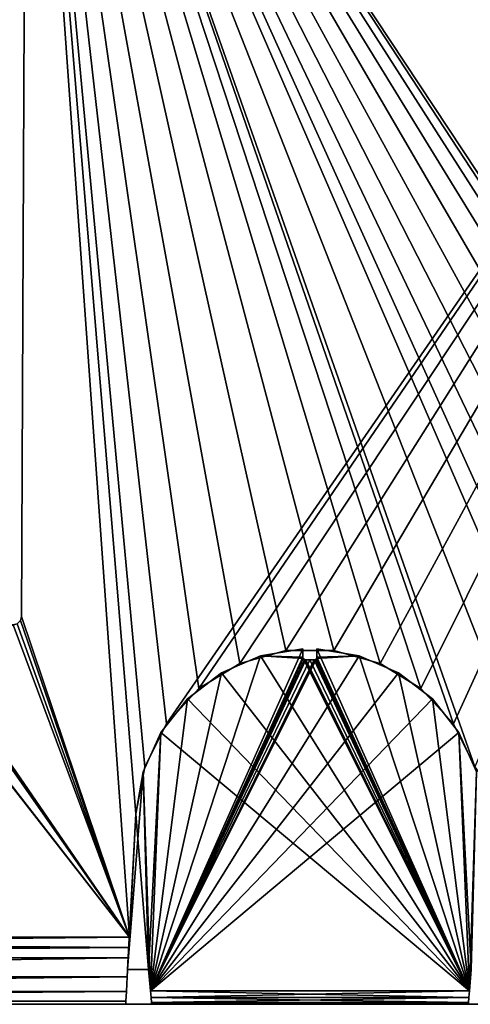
# Model space of a CAD drawing. Header units: millimetres. Extents: x -135 to 135, y -112 to 29.
# Tile 14 of 41: x -36 to -4, y -112 to -42. Entities that reach past the tile are written whole.
import ezdxf

# ---------------------------------------------------------------- set-up
doc = ezdxf.new("R2010")
doc.units = ezdxf.units.MM
doc.header["$LTSCALE"] = 101.851852
for name, color, linetype in [('14', 7, 'CONTINUOUS'), ('3', 7, 'CONTINUOUS'), ('30', 7, 'CONTINUOUS'), ('32', 7, 'CONTINUOUS'), ('33', 7, 'CONTINUOUS'), ('4', 7, 'CONTINUOUS'), ('44', 7, 'CONTINUOUS'), ('46', 7, 'CONTINUOUS'), ('47', 7, 'CONTINUOUS'), ('6', 7, 'CONTINUOUS'), ('9', 7, 'CONTINUOUS')]:
    doc.layers.add(name, color=color, linetype=linetype)

msp = doc.modelspace()

# ---------------------------------------------------------------- linework, layer by layer
at = {"layer": '14', "color": 7, "linetype": 'Continuous', "true_color": 0xf5f5f5}
for points in [[(-28.144, -107.674, 46.827), (-115.83, -107.674, 46.827), (-115.83, -108.599, 46.708), (-28.144, -107.674, 46.827)], [(-28.144, -107.674, 46.827), (-115.83, -108.599, 46.708), (-28.184, -108.438, 46.742), (-28.144, -107.674, 46.827)], [(-115.83, -108.599, 46.708), (-115.83, -109.177, 46.541), (-28.184, -108.438, 46.742), (-115.83, -108.599, 46.708)], [(-28.184, -108.438, 46.742), (-115.83, -109.177, 46.541), (-28.223, -109.178, 46.54), (-28.184, -108.438, 46.742)], [(-115.83, -109.177, 46.541), (-115.83, -110.523, 45.813), (-28.223, -109.178, 46.54), (-115.83, -109.177, 46.541)], [(-28.223, -109.178, 46.54), (-115.83, -110.523, 45.813), (-28.293, -110.525, 45.812), (-28.223, -109.178, 46.54)], [(-115.83, -110.523, 45.813), (-115.83, -110.701, 45.671), (-28.293, -110.525, 45.812), (-115.83, -110.523, 45.813)], [(-115.83, -110.701, 45.671), (-115.83, -111.586, 44.712), (-28.293, -110.525, 45.812), (-115.83, -110.701, 45.671)], [(-28.293, -110.525, 45.812), (-115.83, -111.586, 44.712), (-28.349, -111.587, 44.711), (-28.293, -110.525, 45.812)], [(-115.83, -111.586, 44.712), (-115.83, -111.979, 44.053), (-28.349, -111.587, 44.711), (-115.83, -111.586, 44.712)], [(-115.83, -111.979, 44.053), (-115.83, -112.266, 43.342), (-28.349, -111.587, 44.711), (-115.83, -111.979, 44.053)], [(-28.349, -111.587, 44.711), (-115.83, -112.266, 43.342), (-28.385, -112.266, 43.341), (-28.349, -111.587, 44.711)], [(-115.83, -112.266, 43.342), (-115.83, -112.441, 42.595), (-28.385, -112.266, 43.341), (-115.83, -112.266, 43.342)], [(-115.83, -112.441, 42.595), (-115.83, -112.5, 41.83), (-28.385, -112.266, 43.341), (-115.83, -112.441, 42.595)], [(-115.83, -112.5, 41.83), (-28.397, -112.5, 41.83), (-28.385, -112.266, 43.341), (-115.83, -112.5, 41.83)]]:
    msp.add_3dface(points, dxfattribs=at)
at = {"layer": '3', "color": 7, "linetype": 'Continuous', "true_color": 0xf5f5f5}
for points in [[(-28.397, -112.5, 32.368), (-115.83, -112.5, 41.83), (-49.274, -112.5, 24.115), (-28.397, -112.5, 32.368)], [(-28.397, -112.5, 41.83), (-115.83, -112.5, 41.83), (-28.397, -112.5, 32.368), (-28.397, -112.5, 41.83)], [(-106.368, -112.5, -26.39), (-115.83, -112.5, -26.39), (-28.397, -112.5, -41.83), (-106.368, -112.5, -26.39)], [(-115.83, -112.5, -26.39), (-115.83, -112.5, -41.83), (-28.397, -112.5, -41.83), (-115.83, -112.5, -26.39)], [(-103.354, -112.5, -25.957), (-106.368, -112.5, -26.39), (-28.397, -112.5, -41.83), (-103.354, -112.5, -25.957)], [(-100.585, -112.5, -24.692), (-103.354, -112.5, -25.957), (-28.397, -112.5, -41.83), (-100.585, -112.5, -24.692)], [(-98.285, -112.5, -22.699), (-100.585, -112.5, -24.692), (-28.397, -112.5, -41.83), (-98.285, -112.5, -22.699)], [(-96.639, -112.5, -20.138), (-98.285, -112.5, -22.699), (-28.397, -112.5, -41.83), (-96.639, -112.5, -20.138)], [(-95.781, -112.5, -17.217), (-96.639, -112.5, -20.138), (-28.397, -112.5, -41.83), (-95.781, -112.5, -17.217)], [(-94.937, -112.5, 8.599), (-95.781, -112.5, -14.173), (-28.397, -112.5, -41.83), (-94.937, -112.5, 8.599)], [(-95.781, -112.5, -14.173), (-95.781, -112.5, -17.217), (-28.397, -112.5, -41.83), (-95.781, -112.5, -14.173)], [(-94.937, -112.5, 8.599), (-28.397, -112.5, -41.83), (-52.09, -112.5, -23.619), (-94.937, -112.5, 8.599)], [(-52.09, -112.5, -23.619), (-28.397, -112.5, -41.83), (-50.726, -112.5, -24.115), (-52.09, -112.5, -23.619)], [(-50.726, -112.5, -24.115), (-28.397, -112.5, -41.83), (-49.274, -112.5, -24.115), (-50.726, -112.5, -24.115)], [(-47.91, -112.5, 23.619), (-28.397, -112.5, 32.368), (-49.274, -112.5, 24.115), (-47.91, -112.5, 23.619)], [(-49.274, -112.5, -24.115), (-28.397, -112.5, -41.83), (-47.91, -112.5, -23.619), (-49.274, -112.5, -24.115)], [(-46.798, -112.5, 22.686), (-28.397, -112.5, 32.368), (-47.91, -112.5, 23.619), (-46.798, -112.5, 22.686)], [(-47.91, -112.5, -23.619), (-28.397, -112.5, -41.83), (-46.799, -112.5, -22.686), (-47.91, -112.5, -23.619)], [(-46.799, -112.5, -22.686), (-28.397, -112.5, -41.83), (-46.073, -112.5, -21.429), (-46.799, -112.5, -22.686)], [(-46.073, -112.5, 21.428), (-28.397, -112.5, 32.368), (-46.798, -112.5, 22.686), (-46.073, -112.5, 21.428)], [(-28.397, -112.5, -32.368), (-28.397, -112.5, 32.368), (-46.073, -112.5, 21.428), (-28.397, -112.5, -32.368)], [(-28.397, -112.5, -41.83), (-28.397, -112.5, -32.368), (-46.073, -112.5, 21.428), (-28.397, -112.5, -41.83)], [(-45.821, -112.5, 20), (-28.397, -112.5, -41.83), (-46.073, -112.5, 21.428), (-45.821, -112.5, 20)], [(-28.397, -112.5, -41.83), (-45.821, -112.5, -20), (-46.073, -112.5, -21.429), (-28.397, -112.5, -41.83)], [(-28.397, -112.5, -41.83), (-45.821, -112.5, 20), (-45.821, -112.5, -20), (-28.397, -112.5, -41.83)], [(-27.947, -112.5, -28.952), (-28.397, -112.5, 32.368), (-28.397, -112.5, -32.368), (-27.947, -112.5, -28.952)], [(-27.947, -112.5, 28.952), (-28.397, -112.5, 32.368), (-27.947, -112.5, -28.952), (-27.947, -112.5, 28.952)], [(-26.629, -112.5, -25.768), (-27.947, -112.5, 28.952), (-27.947, -112.5, -28.952), (-26.629, -112.5, -25.768)], [(-26.629, -112.5, 25.768), (-27.947, -112.5, 28.952), (-26.629, -112.5, -25.768), (-26.629, -112.5, 25.768)], [(-24.531, -112.5, -23.035), (-26.629, -112.5, 25.768), (-26.629, -112.5, -25.768), (-24.531, -112.5, -23.035)], [(-24.531, -112.5, 23.035), (-26.629, -112.5, 25.768), (-24.531, -112.5, -23.035), (-24.531, -112.5, 23.035)], [(-21.798, -112.5, -20.937), (-24.531, -112.5, 23.035), (-24.531, -112.5, -23.035), (-21.798, -112.5, -20.937)], [(-21.798, -112.5, 20.937), (-24.531, -112.5, 23.035), (-21.798, -112.5, -20.937), (-21.798, -112.5, 20.937)], [(-18.614, -112.5, -19.619), (-21.798, -112.5, 20.937), (-21.798, -112.5, -20.937), (-18.614, -112.5, -19.619)], [(-18.614, -112.5, 19.619), (-21.798, -112.5, 20.937), (-18.614, -112.5, -19.619), (-18.614, -112.5, 19.619)], [(-15.198, -112.5, -19.169), (-18.614, -112.5, 19.619), (-18.614, -112.5, -19.619), (-15.198, -112.5, -19.169)], [(-15.198, -112.5, 19.169), (-18.614, -112.5, 19.619), (-15.198, -112.5, -19.169), (-15.198, -112.5, 19.169)], [(-11.782, -112.5, -19.619), (-15.198, -112.5, 19.169), (-15.198, -112.5, -19.169), (-11.782, -112.5, -19.619)], [(-11.782, -112.5, 19.619), (-15.198, -112.5, 19.169), (-11.782, -112.5, -19.619), (-11.782, -112.5, 19.619)], [(-8.599, -112.5, -20.937), (-11.782, -112.5, 19.619), (-11.782, -112.5, -19.619), (-8.599, -112.5, -20.937)], [(-8.599, -112.5, 20.937), (-11.782, -112.5, 19.619), (-8.599, -112.5, -20.937), (-8.599, -112.5, 20.937)], [(-5.866, -112.5, -23.035), (-8.599, -112.5, 20.937), (-8.599, -112.5, -20.937), (-5.866, -112.5, -23.035)], [(-5.866, -112.5, 23.035), (-8.599, -112.5, 20.937), (-5.866, -112.5, -23.035), (-5.866, -112.5, 23.035)], [(-3.768, -112.5, -25.768), (-5.866, -112.5, 23.035), (-5.866, -112.5, -23.035), (-3.768, -112.5, -25.768)], [(-3.768, -112.5, 25.768), (-5.866, -112.5, 23.035), (-3.768, -112.5, -25.768), (-3.768, -112.5, 25.768)], [(-2.45, -112.5, -28.952), (-3.768, -112.5, 25.768), (-3.768, -112.5, -25.768), (-2.45, -112.5, -28.952)], [(-2.45, -112.5, 28.952), (-3.768, -112.5, 25.768), (-2.45, -112.5, -28.952), (-2.45, -112.5, 28.952)]]:
    msp.add_3dface(points, dxfattribs=at)
at = {"layer": '30', "color": 7, "linetype": 'Continuous', "true_color": 0xf5f5f5}
for points in [[(-26.087, -112.5, 29.17), (-24.746, -112.5, 26.232), (-26.547, -112.5, 43.242), (-26.087, -112.5, 29.17)], [(-26.547, -112.5, 32.368), (-26.087, -112.5, 29.17), (-26.547, -112.5, 43.242), (-26.547, -112.5, 32.368)], [(-16.814, -112.5, 21.134), (-13.583, -112.5, 21.134), (-26.547, -112.5, 43.242), (-16.814, -112.5, 21.134)], [(-13.583, -112.5, 21.134), (-10.484, -112.5, 22.044), (-26.547, -112.5, 43.242), (-13.583, -112.5, 21.134)], [(-10.484, -112.5, 22.044), (-7.767, -112.5, 23.791), (-26.547, -112.5, 43.242), (-10.484, -112.5, 22.044)], [(-7.767, -112.5, 23.791), (-5.651, -112.5, 26.232), (-26.547, -112.5, 43.242), (-7.767, -112.5, 23.791)], [(-5.651, -112.5, 26.232), (-4.309, -112.5, 29.17), (-26.547, -112.5, 43.242), (-5.651, -112.5, 26.232)], [(-4.309, -112.5, 29.17), (-3.85, -112.5, 32.368), (-26.547, -112.5, 43.242), (-4.309, -112.5, 29.17)], [(-3.85, -112.5, 32.368), (-3.85, -112.5, 43.242), (-26.547, -112.5, 43.242), (-3.85, -112.5, 32.368)], [(-24.746, -112.5, 26.232), (-22.63, -112.5, 23.791), (-26.547, -112.5, 43.242), (-24.746, -112.5, 26.232)], [(-22.63, -112.5, 23.791), (-19.913, -112.5, 22.044), (-26.547, -112.5, 43.242), (-22.63, -112.5, 23.791)], [(-19.913, -112.5, 22.044), (-16.814, -112.5, 21.134), (-26.547, -112.5, 43.242), (-19.913, -112.5, 22.044)]]:
    msp.add_3dface(points, dxfattribs=at)
at = {"layer": '32', "color": 7, "linetype": 'Continuous', "true_color": 0xf5f5f5}
for points in [[(-21.546, -88.732, 45.037), (-3.765, -111.535, 44.241), (-18.729, -87.509, 45.08), (-21.546, -88.732, 45.037)], [(-15.698, -87.01, 45.097), (-18.729, -87.509, 45.08), (-15.698, -87.604, 45.077), (-15.698, -87.01, 45.097)], [(-15.698, -87.604, 45.077), (-18.729, -87.509, 45.08), (-15.671, -87.705, 45.073), (-15.698, -87.604, 45.077)], [(-18.729, -87.509, 45.08), (-3.765, -111.535, 44.241), (-15.671, -87.705, 45.073), (-18.729, -87.509, 45.08)], [(-14.698, -87.01, 45.097), (-3.765, -111.535, 44.241), (-11.668, -87.509, 45.08), (-14.698, -87.01, 45.097)], [(-14.698, -87.604, 45.077), (-3.765, -111.535, 44.241), (-14.698, -87.01, 45.097), (-14.698, -87.604, 45.077)], [(-11.668, -87.509, 45.08), (-3.765, -111.535, 44.241), (-8.851, -88.732, 45.037), (-11.668, -87.509, 45.08)], [(-15.671, -87.705, 45.073), (-3.765, -111.535, 44.241), (-15.596, -87.779, 45.071), (-15.671, -87.705, 45.073)], [(-15.596, -87.779, 45.071), (-3.765, -111.535, 44.241), (-15.493, -87.804, 45.07), (-15.596, -87.779, 45.071)], [(-15.493, -87.804, 45.07), (-3.765, -111.535, 44.241), (-15.198, -87.8, 45.07), (-15.493, -87.804, 45.07)], [(-15.198, -87.8, 45.07), (-3.765, -111.535, 44.241), (-14.903, -87.804, 45.07), (-15.198, -87.8, 45.07)], [(-14.903, -87.804, 45.07), (-3.765, -111.535, 44.241), (-14.801, -87.779, 45.071), (-14.903, -87.804, 45.07)], [(-14.801, -87.779, 45.071), (-3.765, -111.535, 44.241), (-14.726, -87.705, 45.073), (-14.801, -87.779, 45.071)], [(-14.726, -87.705, 45.073), (-3.765, -111.535, 44.241), (-14.698, -87.604, 45.077), (-14.726, -87.705, 45.073)], [(-23.981, -90.605, 44.972), (-3.765, -111.535, 44.241), (-21.546, -88.732, 45.037), (-23.981, -90.605, 44.972)], [(-8.851, -88.732, 45.037), (-3.765, -111.535, 44.241), (-6.416, -90.605, 44.972), (-8.851, -88.732, 45.037)], [(-25.885, -93.016, 44.888), (-3.765, -111.535, 44.241), (-23.981, -90.605, 44.972), (-25.885, -93.016, 44.888)], [(-6.416, -90.605, 44.972), (-3.765, -111.535, 44.241), (-4.511, -93.016, 44.888), (-6.416, -90.605, 44.972)], [(-27.144, -95.82, 44.79), (-26.632, -111.535, 44.241), (-25.885, -93.016, 44.888), (-27.144, -95.82, 44.79)], [(-26.632, -111.535, 44.241), (-3.765, -111.535, 44.241), (-25.885, -93.016, 44.888), (-26.632, -111.535, 44.241)], [(-3.253, -95.82, 44.79), (-4.511, -93.016, 44.888), (-3.631, -110, 44.295), (-3.253, -95.82, 44.79)], [(-4.511, -93.016, 44.888), (-3.765, -111.535, 44.241), (-3.631, -110, 44.295), (-4.511, -93.016, 44.888)], [(-27.681, -98.846, 44.684), (-26.766, -110, 44.295), (-27.144, -95.82, 44.79), (-27.681, -98.846, 44.684)], [(-26.766, -110, 44.295), (-26.632, -111.535, 44.241), (-27.144, -95.82, 44.79), (-26.766, -110, 44.295)], [(-28.266, -110, 44.295), (-26.766, -110, 44.295), (-27.681, -98.846, 44.684), (-28.266, -110, 44.295)]]:
    msp.add_3dface(points, dxfattribs=at)
at = {"layer": '33', "color": 7, "linetype": 'Continuous', "true_color": 0xf5f5f5}
for points in [[(-3.765, -111.535, 44.241), (-26.632, -111.535, 44.241), (-26.589, -112.021, 44.095), (-3.765, -111.535, 44.241)], [(-3.765, -111.535, 44.241), (-26.589, -112.021, 44.095), (-3.808, -112.021, 44.095), (-3.765, -111.535, 44.241)], [(-26.589, -112.021, 44.095), (-26.558, -112.372, 43.731), (-3.808, -112.021, 44.095), (-26.589, -112.021, 44.095)], [(-3.808, -112.021, 44.095), (-26.558, -112.372, 43.731), (-3.839, -112.372, 43.731), (-3.808, -112.021, 44.095)], [(-26.558, -112.372, 43.731), (-26.547, -112.5, 43.242), (-3.839, -112.372, 43.731), (-26.558, -112.372, 43.731)], [(-26.547, -112.5, 43.242), (-3.85, -112.5, 43.242), (-3.839, -112.372, 43.731), (-26.547, -112.5, 43.242)]]:
    msp.add_3dface(points, dxfattribs=at)
at = {"layer": '4', "color": 7, "linetype": 'Continuous', "true_color": 0xf5f5f5}
for points in [[(-35.522, -3.948, 50.449), (-35.874, -84.692, 47.63), (-28.144, -107.674, 46.827), (-35.522, -3.948, 50.449)], [(-27.681, -98.846, 47.136), (-35.522, -3.948, 50.449), (-28.144, -107.674, 46.827), (-27.681, -98.846, 47.136)], [(-27.03, -95.467, 47.254), (-35.522, -3.948, 50.449), (-27.681, -98.846, 47.136), (-27.03, -95.467, 47.254)], [(-25.482, -92.394, 47.361), (-35.522, -3.948, 50.449), (-27.03, -95.467, 47.254), (-25.482, -92.394, 47.361)], [(-23.155, -89.86, 47.449), (-35.522, -3.948, 50.449), (-25.482, -92.394, 47.361), (-23.155, -89.86, 47.449)], [(-20.227, -88.056, 47.512), (-35.522, -3.948, 50.449), (-23.155, -89.86, 47.449), (-20.227, -88.056, 47.512)], [(-16.918, -87.119, 47.545), (-35.522, -3.948, 50.449), (-20.227, -88.056, 47.512), (-16.918, -87.119, 47.545)], [(-13.479, -87.119, 47.545), (-35.522, -3.948, 50.449), (-16.918, -87.119, 47.545), (-13.479, -87.119, 47.545)], [(-10.17, -88.056, 47.512), (-35.522, -3.948, 50.449), (-13.479, -87.119, 47.545), (-10.17, -88.056, 47.512)], [(-7.242, -89.86, 47.449), (-35.522, -3.948, 50.449), (-10.17, -88.056, 47.512), (-7.242, -89.86, 47.449)], [(-4.915, -92.394, 47.361), (-35.522, -3.948, 50.449), (-7.242, -89.86, 47.449), (-4.915, -92.394, 47.361)], [(-3.367, -95.467, 47.254), (-35.522, -3.948, 50.449), (-4.915, -92.394, 47.361), (-3.367, -95.467, 47.254)], [(5.253, -107.674, 46.827), (-35.522, -3.948, 50.449), (-3.367, -95.467, 47.254), (5.253, -107.674, 46.827)], [(5.709, -98.977, 47.131), (-35.522, -3.948, 50.449), (5.253, -107.674, 46.827), (5.709, -98.977, 47.131)], [(6.23, -96.273, 47.225), (-35.522, -3.948, 50.449), (5.709, -98.977, 47.131), (6.23, -96.273, 47.225)], [(7.468, -93.815, 47.311), (-35.522, -3.948, 50.449), (6.23, -96.273, 47.225), (7.468, -93.815, 47.311)], [(9.329, -91.788, 47.382), (-35.522, -3.948, 50.449), (7.468, -93.815, 47.311), (9.329, -91.788, 47.382)], [(11.672, -90.345, 47.432), (-35.522, -3.948, 50.449), (9.329, -91.788, 47.382), (11.672, -90.345, 47.432)], [(14.32, -89.595, 47.459), (-35.522, -3.948, 50.449), (11.672, -90.345, 47.432), (14.32, -89.595, 47.459)], [(17.071, -89.595, 47.459), (-35.522, -3.948, 50.449), (14.32, -89.595, 47.459), (17.071, -89.595, 47.459)], [(19.718, -90.345, 47.432), (-35.522, -3.948, 50.449), (17.071, -89.595, 47.459), (19.718, -90.345, 47.432)], [(22.061, -91.788, 47.382), (-35.522, -3.948, 50.449), (19.718, -90.345, 47.432), (22.061, -91.788, 47.382)], [(23.922, -93.815, 47.311), (-35.522, -3.948, 50.449), (22.061, -91.788, 47.382), (23.922, -93.815, 47.311)], [(35.522, -3.948, 50.449), (-35.522, -3.948, 50.449), (23.922, -93.815, 47.311), (35.522, -3.948, 50.449)], [(-28.144, -107.674, 46.827), (-106.496, -7.26, 50.334), (-115.83, -107.674, 46.827), (-28.144, -107.674, 46.827)], [(-106.298, -7.431, 50.328), (-106.496, -7.26, 50.334), (-28.144, -107.674, 46.827), (-106.298, -7.431, 50.328)], [(-106.001, -7.5, 50.325), (-106.298, -7.431, 50.328), (-28.144, -107.674, 46.827), (-106.001, -7.5, 50.325)], [(-44.045, -84.991, 47.619), (-106.001, -7.5, 50.325), (-28.144, -107.674, 46.827), (-44.045, -84.991, 47.619)], [(-35.874, -84.692, 47.63), (-35.955, -84.991, 47.619), (-28.144, -107.674, 46.827), (-35.874, -84.692, 47.63)], [(-43.825, -85.21, 47.612), (-44.045, -84.991, 47.619), (-28.144, -107.674, 46.827), (-43.825, -85.21, 47.612)], [(-43.526, -85.29, 47.609), (-43.825, -85.21, 47.612), (-28.144, -107.674, 46.827), (-43.526, -85.29, 47.609)], [(-36.474, -85.29, 47.609), (-43.526, -85.29, 47.609), (-28.144, -107.674, 46.827), (-36.474, -85.29, 47.609)], [(-36.175, -85.21, 47.612), (-36.474, -85.29, 47.609), (-28.144, -107.674, 46.827), (-36.175, -85.21, 47.612)], [(-35.955, -84.991, 47.619), (-36.175, -85.21, 47.612), (-28.144, -107.674, 46.827), (-35.955, -84.991, 47.619)]]:
    msp.add_3dface(points, dxfattribs=at)
at = {"layer": '44', "color": 7, "linetype": 'Continuous', "true_color": 0xf5f5f5}
for points in [[(-26.547, -112.5, -32.368), (-3.85, -112.5, -43.242), (-26.087, -112.5, -29.17), (-26.547, -112.5, -32.368)], [(-26.547, -112.5, -43.242), (-3.85, -112.5, -43.242), (-26.547, -112.5, -32.368), (-26.547, -112.5, -43.242)], [(-26.087, -112.5, -29.17), (-3.85, -112.5, -43.242), (-24.746, -112.5, -26.232), (-26.087, -112.5, -29.17)], [(-24.746, -112.5, -26.232), (-3.85, -112.5, -43.242), (-22.63, -112.5, -23.791), (-24.746, -112.5, -26.232)], [(-22.63, -112.5, -23.791), (-3.85, -112.5, -43.242), (-19.913, -112.5, -22.044), (-22.63, -112.5, -23.791)], [(-19.913, -112.5, -22.044), (-3.85, -112.5, -43.242), (-16.814, -112.5, -21.134), (-19.913, -112.5, -22.044)], [(-16.814, -112.5, -21.134), (-3.85, -112.5, -43.242), (-13.583, -112.5, -21.134), (-16.814, -112.5, -21.134)], [(-13.583, -112.5, -21.134), (-3.85, -112.5, -43.242), (-10.484, -112.5, -22.044), (-13.583, -112.5, -21.134)], [(-10.484, -112.5, -22.044), (-3.85, -112.5, -43.242), (-7.767, -112.5, -23.791), (-10.484, -112.5, -22.044)], [(-7.767, -112.5, -23.791), (-3.85, -112.5, -43.242), (-5.651, -112.5, -26.232), (-7.767, -112.5, -23.791)], [(-5.651, -112.5, -26.232), (-3.85, -112.5, -43.242), (-4.309, -112.5, -29.17), (-5.651, -112.5, -26.232)], [(-4.309, -112.5, -29.17), (-3.85, -112.5, -43.242), (-3.85, -112.5, -32.368), (-4.309, -112.5, -29.17)]]:
    msp.add_3dface(points, dxfattribs=at)
at = {"layer": '46', "color": 7, "linetype": 'Continuous', "true_color": 0xf5f5f5}
for points in [[(-15.698, -87.604, -45.077), (-26.632, -111.535, -44.241), (-15.698, -87.01, -45.097), (-15.698, -87.604, -45.077)], [(-15.698, -87.01, -45.097), (-26.632, -111.535, -44.241), (-18.729, -87.509, -45.08), (-15.698, -87.01, -45.097)], [(-8.851, -88.732, -45.037), (-26.632, -111.535, -44.241), (-11.668, -87.509, -45.08), (-8.851, -88.732, -45.037)], [(-11.668, -87.509, -45.08), (-26.632, -111.535, -44.241), (-14.726, -87.705, -45.073), (-11.668, -87.509, -45.08)], [(-18.729, -87.509, -45.08), (-26.632, -111.535, -44.241), (-21.546, -88.732, -45.037), (-18.729, -87.509, -45.08)], [(-14.698, -87.604, -45.077), (-11.668, -87.509, -45.08), (-14.726, -87.705, -45.073), (-14.698, -87.604, -45.077)], [(-14.698, -87.01, -45.097), (-11.668, -87.509, -45.08), (-14.698, -87.604, -45.077), (-14.698, -87.01, -45.097)], [(-15.671, -87.705, -45.073), (-26.632, -111.535, -44.241), (-15.698, -87.604, -45.077), (-15.671, -87.705, -45.073)], [(-14.726, -87.705, -45.073), (-26.632, -111.535, -44.241), (-14.801, -87.779, -45.071), (-14.726, -87.705, -45.073)], [(-15.596, -87.779, -45.071), (-26.632, -111.535, -44.241), (-15.671, -87.705, -45.073), (-15.596, -87.779, -45.071)], [(-14.801, -87.779, -45.071), (-26.632, -111.535, -44.241), (-14.903, -87.804, -45.07), (-14.801, -87.779, -45.071)], [(-15.493, -87.804, -45.07), (-26.632, -111.535, -44.241), (-15.596, -87.779, -45.071), (-15.493, -87.804, -45.07)], [(-14.903, -87.804, -45.07), (-26.632, -111.535, -44.241), (-15.198, -87.8, -45.07), (-14.903, -87.804, -45.07)], [(-15.198, -87.8, -45.07), (-26.632, -111.535, -44.241), (-15.493, -87.804, -45.07), (-15.198, -87.8, -45.07)], [(-6.416, -90.605, -44.972), (-26.632, -111.535, -44.241), (-8.851, -88.732, -45.037), (-6.416, -90.605, -44.972)], [(-21.546, -88.732, -45.037), (-26.632, -111.535, -44.241), (-23.981, -90.605, -44.972), (-21.546, -88.732, -45.037)], [(-4.511, -93.016, -44.888), (-26.632, -111.535, -44.241), (-6.416, -90.605, -44.972), (-4.511, -93.016, -44.888)], [(-23.981, -90.605, -44.972), (-26.632, -111.535, -44.241), (-25.885, -93.016, -44.888), (-23.981, -90.605, -44.972)], [(-25.885, -93.016, -44.888), (-26.766, -110, -44.295), (-27.144, -95.82, -44.79), (-25.885, -93.016, -44.888)], [(-26.632, -111.535, -44.241), (-26.766, -110, -44.295), (-25.885, -93.016, -44.888), (-26.632, -111.535, -44.241)], [(-3.765, -111.535, -44.241), (-26.632, -111.535, -44.241), (-4.511, -93.016, -44.888), (-3.765, -111.535, -44.241)], [(-3.253, -95.82, -44.79), (-3.765, -111.535, -44.241), (-4.511, -93.016, -44.888), (-3.253, -95.82, -44.79)], [(-28.266, -110, -44.295), (-27.681, -98.846, -44.684), (-27.144, -95.82, -44.79), (-28.266, -110, -44.295)], [(-26.766, -110, -44.295), (-28.266, -110, -44.295), (-27.144, -95.82, -44.79), (-26.766, -110, -44.295)], [(-3.631, -110, -44.295), (-3.765, -111.535, -44.241), (-3.253, -95.82, -44.79), (-3.631, -110, -44.295)]]:
    msp.add_3dface(points, dxfattribs=at)
at = {"layer": '47', "color": 7, "linetype": 'Continuous', "true_color": 0xf5f5f5}
for points in [[(-26.632, -111.535, -44.241), (-3.808, -112.021, -44.095), (-26.589, -112.021, -44.095), (-26.632, -111.535, -44.241)], [(-26.632, -111.535, -44.241), (-3.765, -111.535, -44.241), (-3.808, -112.021, -44.095), (-26.632, -111.535, -44.241)], [(-3.808, -112.021, -44.095), (-3.839, -112.372, -43.731), (-26.589, -112.021, -44.095), (-3.808, -112.021, -44.095)], [(-26.589, -112.021, -44.095), (-3.839, -112.372, -43.731), (-26.558, -112.372, -43.731), (-26.589, -112.021, -44.095)], [(-3.839, -112.372, -43.731), (-3.85, -112.5, -43.242), (-26.558, -112.372, -43.731), (-3.839, -112.372, -43.731)], [(-3.85, -112.5, -43.242), (-26.547, -112.5, -43.242), (-26.558, -112.372, -43.731), (-3.85, -112.5, -43.242)]]:
    msp.add_3dface(points, dxfattribs=at)
at = {"layer": '6', "color": 7, "linetype": 'Continuous', "true_color": 0xf5f5f5}
for points in [[(-35.874, -84.692, -47.63), (-35.522, -3.948, -50.449), (-28.144, -107.674, -46.827), (-35.874, -84.692, -47.63)], [(-35.522, -3.948, -50.449), (35.522, -3.948, -50.449), (-25.482, -92.394, -47.361), (-35.522, -3.948, -50.449)], [(-28.144, -107.674, -46.827), (-35.522, -3.948, -50.449), (-27.681, -98.846, -47.136), (-28.144, -107.674, -46.827)], [(-27.681, -98.846, -47.136), (-35.522, -3.948, -50.449), (-27.03, -95.467, -47.254), (-27.681, -98.846, -47.136)], [(-27.03, -95.467, -47.254), (-35.522, -3.948, -50.449), (-25.482, -92.394, -47.361), (-27.03, -95.467, -47.254)], [(-25.482, -92.394, -47.361), (35.522, -3.948, -50.449), (-23.155, -89.86, -47.449), (-25.482, -92.394, -47.361)], [(-23.155, -89.86, -47.449), (35.522, -3.948, -50.449), (-20.227, -88.056, -47.512), (-23.155, -89.86, -47.449)], [(-20.227, -88.056, -47.512), (35.522, -3.948, -50.449), (-16.918, -87.119, -47.545), (-20.227, -88.056, -47.512)], [(-16.918, -87.119, -47.545), (35.522, -3.948, -50.449), (-13.479, -87.119, -47.545), (-16.918, -87.119, -47.545)], [(-13.479, -87.119, -47.545), (35.522, -3.948, -50.449), (-10.17, -88.056, -47.512), (-13.479, -87.119, -47.545)], [(-10.17, -88.056, -47.512), (35.522, -3.948, -50.449), (-7.242, -89.86, -47.449), (-10.17, -88.056, -47.512)], [(-7.242, -89.86, -47.449), (35.522, -3.948, -50.449), (-4.915, -92.394, -47.361), (-7.242, -89.86, -47.449)], [(-4.915, -92.394, -47.361), (35.522, -3.948, -50.449), (-3.367, -95.467, -47.254), (-4.915, -92.394, -47.361)], [(-35.955, -84.991, -47.619), (-35.874, -84.692, -47.63), (-28.144, -107.674, -46.827), (-35.955, -84.991, -47.619)], [(-115.83, -107.674, -46.827), (-36.175, -85.21, -47.612), (-28.144, -107.674, -46.827), (-115.83, -107.674, -46.827)], [(-36.175, -85.21, -47.612), (-35.955, -84.991, -47.619), (-28.144, -107.674, -46.827), (-36.175, -85.21, -47.612)]]:
    msp.add_3dface(points, dxfattribs=at)
at = {"layer": '9', "color": 7, "linetype": 'Continuous', "true_color": 0xf5f5f5}
for points in [[(-115.83, -109.173, -46.542), (-115.83, -107.674, -46.827), (-28.184, -108.438, -46.742), (-115.83, -109.173, -46.542)], [(-115.83, -107.674, -46.827), (-28.144, -107.674, -46.827), (-28.184, -108.438, -46.742), (-115.83, -107.674, -46.827)], [(-28.223, -109.178, -46.54), (-115.83, -109.173, -46.542), (-28.184, -108.438, -46.742), (-28.223, -109.178, -46.54)], [(-115.83, -110.521, -45.815), (-115.83, -109.173, -46.542), (-28.223, -109.178, -46.54), (-115.83, -110.521, -45.815)], [(-28.293, -110.525, -45.812), (-115.83, -110.521, -45.815), (-28.223, -109.178, -46.54), (-28.293, -110.525, -45.812)], [(-115.83, -111.585, -44.714), (-115.83, -110.521, -45.815), (-28.293, -110.525, -45.812), (-115.83, -111.585, -44.714)], [(-28.349, -111.587, -44.711), (-115.83, -111.585, -44.714), (-28.293, -110.525, -45.812), (-28.349, -111.587, -44.711)], [(-115.83, -112.266, -43.342), (-115.83, -111.585, -44.714), (-28.349, -111.587, -44.711), (-115.83, -112.266, -43.342)], [(-28.385, -112.266, -43.341), (-115.83, -112.266, -43.342), (-28.349, -111.587, -44.711), (-28.385, -112.266, -43.341)], [(-28.397, -112.5, -41.83), (-115.83, -112.266, -43.342), (-28.385, -112.266, -43.341), (-28.397, -112.5, -41.83)], [(-28.397, -112.5, -41.83), (-115.83, -112.5, -41.83), (-115.83, -112.266, -43.342), (-28.397, -112.5, -41.83)]]:
    msp.add_3dface(points, dxfattribs=at)

doc.saveas('drawing.dxf')
